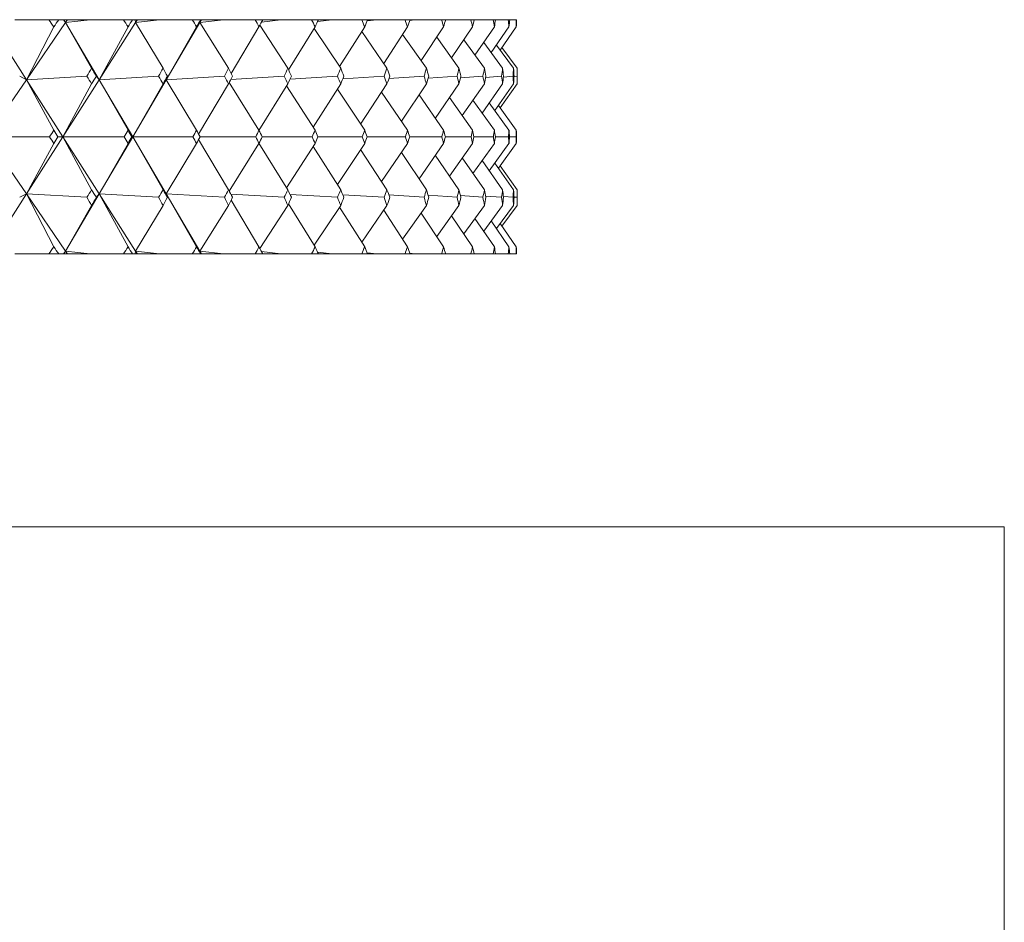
# Model space of a CAD drawing. Header units: inches. Extents: x 1.3 to 19.3, y 2.5 to 15.4.
# Tile 24 of 27: x 18.769 to 19.295, y 9.423 to 9.905. Entities that reach past the tile are written whole.
import ezdxf

# ---------------------------------------------------------------- set-up
doc = ezdxf.new("R2010")
doc.units = ezdxf.units.IN
doc.header["$MEASUREMENT"] = 0

msp = doc.modelspace()

# ---------------------------------------------------------------- linework, layer by layer
at = {"color": 7, "linetype": 'Continuous', "lineweight": 15}
for p, q in [((18.75307, 9.90316), (18.77254, 9.87262)), ((18.78453, 9.90463), (18.76633, 9.90463)), ((18.79344, 9.90316), (18.77254, 9.87262)), ((18.78453, 9.90463), (18.78982, 9.90463)), ((18.79242, 9.90463), (18.78982, 9.90463)), ((18.79242, 9.90463), (18.79344, 9.90316)), ((18.79258, 9.90463), (18.79242, 9.90463)), ((18.79258, 9.90463), (18.79344, 9.90316)), ((18.79421, 9.90463), (18.79258, 9.90463)), ((18.79344, 9.90316), (18.79421, 9.90463)), ((18.79445, 9.90463), (18.79344, 9.90316)), ((18.80652, 9.90463), (18.79344, 9.90316)), ((18.79344, 9.90316), (18.80738, 9.87877)), ((18.79344, 9.90316), (18.8114, 9.87262)), ((18.79445, 9.90463), (18.79421, 9.90463)), ((18.80652, 9.90463), (18.79445, 9.90463)), ((18.82436, 9.90463), (18.80652, 9.90463)), ((18.83087, 9.90316), (18.8114, 9.87262)), ((18.82436, 9.90463), (18.82927, 9.90463)), ((18.83069, 9.90463), (18.82927, 9.90463)), ((18.83069, 9.90463), (18.83087, 9.90316)), ((18.83167, 9.90463), (18.83069, 9.90463)), ((18.83087, 9.90316), (18.83167, 9.90463)), ((18.83181, 9.90463), (18.83087, 9.90316)), ((18.84369, 9.90463), (18.83087, 9.90316)), ((18.83087, 9.90316), (18.8455, 9.87877)), ((18.83181, 9.90463), (18.83167, 9.90463)), ((18.84369, 9.90463), (18.83181, 9.90463)), ((18.86112, 9.90463), (18.84369, 9.90463)), ((18.86519, 9.90316), (18.84723, 9.87262)), ((18.86112, 9.90463), (18.86562, 9.90463)), ((18.86586, 9.90463), (18.86519, 9.90316)), ((18.86519, 9.90316), (18.86603, 9.90463)), ((18.86605, 9.90463), (18.86519, 9.90316)), ((18.87771, 9.90463), (18.86519, 9.90316)), ((18.86519, 9.90316), (18.88045, 9.87877)), ((18.86586, 9.90463), (18.86562, 9.90463)), ((18.86603, 9.90463), (18.86586, 9.90463)), ((18.86605, 9.90463), (18.86603, 9.90463)), ((18.87771, 9.90463), (18.86605, 9.90463)), ((18.89466, 9.90463), (18.87771, 9.90463)), ((18.89466, 9.90463), (18.89873, 9.90463)), ((18.90844, 9.90463), (18.89806, 9.90338)), ((18.90844, 9.90463), (18.89873, 9.90463)), ((18.92484, 9.90463), (18.90844, 9.90463)), ((18.92484, 9.90463), (18.92847, 9.90463)), ((18.93577, 9.90463), (18.92801, 9.90366)), ((18.93577, 9.90463), (18.92847, 9.90463)), ((18.95155, 9.90463), (18.93577, 9.90463)), ((18.95155, 9.90463), (18.95473, 9.90463)), ((18.95957, 9.90463), (18.95445, 9.90397)), ((18.95957, 9.90463), (18.95473, 9.90463)), ((18.97468, 9.90463), (18.95957, 9.90463)), ((18.97468, 9.90463), (18.97739, 9.90463)), ((18.97977, 9.90463), (18.97727, 9.90429)), ((18.97977, 9.90463), (18.97739, 9.90463)), ((18.99413, 9.90463), (18.97977, 9.90463)), ((18.99413, 9.90463), (18.99637, 9.90463)), ((19.00985, 9.90463), (18.99637, 9.90463)), ((19.00985, 9.90463), (19.01159, 9.90463)), ((19.02175, 9.90463), (19.01159, 9.90463)), ((19.02175, 9.90463), (19.023, 9.90463)), ((19.02979, 9.90463), (19.023, 9.90463)), ((19.02979, 9.90463), (19.03054, 9.90463)), ((19.03395, 9.90463), (19.03054, 9.90463)), ((19.03395, 9.90463), (19.0342, 9.90463)), ((18.77254, 9.87262), (18.78718, 9.90082)), ((18.8114, 9.87262), (18.82682, 9.90082)), ((18.84723, 9.87262), (18.86338, 9.90082)), ((18.88186, 9.87591), (18.8967, 9.90082)), ((18.89719, 9.90174), (18.91211, 9.87877)), ((18.91251, 9.87787), (18.92666, 9.90082)), ((18.92613, 9.89996), (18.94035, 9.87877)), ((18.93973, 9.8797), (18.95315, 9.90082)), ((18.95156, 9.89833), (18.96505, 9.87877)), ((18.96332, 9.88128), (18.97604, 9.90082)), ((18.97341, 9.89679), (18.98611, 9.87877)), ((18.98328, 9.8828), (18.99526, 9.90082)), ((18.99953, 9.88425), (19.01073, 9.90082)), ((19.01202, 9.88566), (19.02238, 9.90082)), ((19.02068, 9.88704), (19.03017, 9.90082)), ((19.02549, 9.8884), (19.03408, 9.90082)), ((18.99159, 9.89531), (19.00347, 9.87877)), ((19.00603, 9.89387), (19.01703, 9.87877)), ((19.01668, 9.89248), (19.02676, 9.87877)), ((19.02348, 9.89111), (19.03261, 9.87877)), ((19.02642, 9.88976), (19.03457, 9.87877)), ((19.03457, 9.87042), (19.03457, 9.87877)), ((18.77254, 9.87262), (18.75167, 9.84213)), ((18.76899, 9.87442), (18.77254, 9.87262)), ((18.80481, 9.87442), (18.77254, 9.87262)), ((18.77254, 9.87262), (18.78718, 9.84564)), ((18.77254, 9.87262), (18.79197, 9.84213)), ((18.8114, 9.87262), (18.79197, 9.84213)), ((18.79197, 9.84213), (18.80738, 9.87042)), ((18.80993, 9.87442), (18.8114, 9.87262)), ((18.84313, 9.87442), (18.8114, 9.87262)), ((18.8114, 9.87262), (18.82682, 9.84564)), ((18.8114, 9.87262), (18.82931, 9.84213)), ((18.84723, 9.87262), (18.82931, 9.84213)), ((18.82931, 9.84213), (18.8455, 9.87042)), ((18.84785, 9.87442), (18.84723, 9.87262)), ((18.87829, 9.87442), (18.84723, 9.87262)), ((18.84723, 9.87262), (18.86338, 9.84564)), ((18.86446, 9.84363), (18.88045, 9.87042)), ((18.88083, 9.87112), (18.8967, 9.84564)), ((18.91017, 9.87442), (18.88169, 9.87272)), ((18.89673, 9.84559), (18.91211, 9.87042)), ((18.93863, 9.87442), (18.91329, 9.87286)), ((18.92557, 9.84733), (18.94035, 9.87042)), ((18.96356, 9.87442), (18.94145, 9.87301)), ((18.95094, 9.84896), (18.96505, 9.87042)), ((18.98487, 9.87442), (18.96606, 9.87317)), ((18.97272, 9.85051), (18.98611, 9.87042)), ((19.00246, 9.87442), (18.98702, 9.87335)), ((18.99084, 9.85199), (19.00347, 9.87042)), ((19.01627, 9.87442), (19.00424, 9.87354)), ((19.00523, 9.85342), (19.01703, 9.87042)), ((19.01582, 9.85482), (19.02676, 9.87042)), ((19.02625, 9.87442), (19.01765, 9.87375)), ((19.02257, 9.85619), (19.03261, 9.87042)), ((19.02547, 9.85755), (19.03457, 9.87042)), ((19.03235, 9.87442), (19.0272, 9.87399)), ((19.03456, 9.87442), (19.03285, 9.87427)), ((18.91141, 9.86929), (18.92666, 9.84564)), ((18.93855, 9.86761), (18.95315, 9.84564)), ((18.96216, 9.86603), (18.97604, 9.84564)), ((18.98214, 9.86451), (18.99526, 9.84564)), ((18.99842, 9.86306), (19.01073, 9.84564)), ((19.01094, 9.86164), (19.02238, 9.84564)), ((19.01964, 9.86026), (19.03017, 9.84564)), ((19.02449, 9.8589), (19.03408, 9.84564)), ((18.77254, 9.81165), (18.75167, 9.84213)), ((18.75167, 9.84213), (18.78495, 9.84213)), ((18.77254, 9.81165), (18.79197, 9.84213)), ((18.79197, 9.84213), (18.7894, 9.84213)), ((18.79197, 9.84213), (18.80738, 9.81385)), ((18.8114, 9.81165), (18.79197, 9.84213)), ((18.79197, 9.84213), (18.82476, 9.84213)), ((18.8114, 9.81165), (18.82931, 9.84213)), ((18.82931, 9.84213), (18.82888, 9.84213)), ((18.82931, 9.84213), (18.8455, 9.81385)), ((18.84723, 9.81165), (18.82931, 9.84213)), ((18.82931, 9.84213), (18.86148, 9.84213)), ((18.86446, 9.84064), (18.88045, 9.81385)), ((18.86526, 9.84213), (18.89499, 9.84213)), ((18.89841, 9.84213), (18.92513, 9.84213)), ((18.92819, 9.84213), (18.9518, 9.84213)), ((18.95448, 9.84213), (18.9749, 9.84213)), ((18.97717, 9.84213), (18.99432, 9.84213)), ((18.99619, 9.84213), (19.00999, 9.84213)), ((19.01145, 9.84213), (19.02185, 9.84213)), ((19.0229, 9.84213), (19.02985, 9.84213)), ((19.03049, 9.84213), (19.03397, 9.84213)), ((18.78718, 9.83863), (18.77254, 9.81165)), ((18.82682, 9.83863), (18.8114, 9.81165)), ((18.86338, 9.83863), (18.84723, 9.81165)), ((18.8967, 9.83863), (18.88083, 9.81314)), ((18.89673, 9.83868), (18.91211, 9.81385)), ((18.92666, 9.83863), (18.91141, 9.81497)), ((18.92557, 9.83694), (18.94035, 9.81385)), ((18.95315, 9.83863), (18.93855, 9.81665)), ((18.95094, 9.83531), (18.96505, 9.81385)), ((18.97604, 9.83863), (18.96216, 9.81824)), ((18.97272, 9.83376), (18.98611, 9.81385)), ((18.99526, 9.83863), (18.98214, 9.81975)), ((19.01073, 9.83863), (18.99842, 9.82121)), ((19.02238, 9.83863), (19.01094, 9.82262)), ((19.03017, 9.83863), (19.01964, 9.824)), ((19.03408, 9.83863), (19.02449, 9.82536)), ((18.99084, 9.83228), (19.00347, 9.81385)), ((19.00523, 9.83084), (19.01703, 9.81385)), ((19.01582, 9.82945), (19.02676, 9.81385)), ((19.02257, 9.82808), (19.03261, 9.81385)), ((19.02547, 9.82672), (19.03457, 9.81385)), ((19.03457, 9.80549), (19.03457, 9.81385)), ((18.75307, 9.78111), (18.77254, 9.81165)), ((18.77254, 9.81165), (18.76899, 9.80984)), ((18.78718, 9.78344), (18.77254, 9.81165)), ((18.79344, 9.78111), (18.77254, 9.81165)), ((18.77254, 9.81165), (18.80481, 9.80984)), ((18.79344, 9.78111), (18.8114, 9.81165)), ((18.8114, 9.81165), (18.80993, 9.80984)), ((18.82682, 9.78344), (18.8114, 9.81165)), ((18.83087, 9.78111), (18.8114, 9.81165)), ((18.8114, 9.81165), (18.84313, 9.80984)), ((18.84723, 9.81165), (18.84785, 9.80984)), ((18.86338, 9.78344), (18.84723, 9.81165)), ((18.86519, 9.78111), (18.84723, 9.81165)), ((18.84723, 9.81165), (18.87829, 9.80984)), ((18.88169, 9.81154), (18.91017, 9.80984)), ((18.8967, 9.78344), (18.88186, 9.80835)), ((18.91329, 9.8114), (18.93863, 9.80984)), ((18.94145, 9.81125), (18.96356, 9.80984)), ((18.96606, 9.81109), (18.98487, 9.80984)), ((18.98702, 9.81092), (19.00246, 9.80984)), ((19.00424, 9.81073), (19.01627, 9.80984)), ((19.01765, 9.81051), (19.02625, 9.80984)), ((19.0272, 9.81027), (19.03235, 9.80984)), ((19.03285, 9.81), (19.03456, 9.80984)), ((18.80738, 9.80549), (18.79344, 9.78111)), ((18.8455, 9.80549), (18.83087, 9.78111)), ((18.88045, 9.80549), (18.86519, 9.78111)), ((18.91211, 9.80549), (18.89719, 9.78253)), ((18.92666, 9.78344), (18.91251, 9.80639)), ((18.94035, 9.80549), (18.92613, 9.78431)), ((18.95315, 9.78344), (18.93973, 9.80457)), ((18.96505, 9.80549), (18.95156, 9.78593)), ((18.97604, 9.78344), (18.96332, 9.80298)), ((18.98611, 9.80549), (18.97341, 9.78748)), ((19.00347, 9.80549), (18.99159, 9.78896)), ((19.01703, 9.80549), (19.00603, 9.79039)), ((19.02676, 9.80549), (19.01668, 9.79178)), ((19.03261, 9.80549), (19.02348, 9.79315)), ((19.03457, 9.80549), (19.02642, 9.79451)), ((18.99526, 9.78344), (18.98328, 9.80147)), ((19.01073, 9.78344), (18.99953, 9.80002)), ((19.02238, 9.78344), (19.01202, 9.7986)), ((19.03017, 9.78344), (19.02068, 9.79722)), ((19.03408, 9.78344), (19.02549, 9.79586)), ((18.79344, 9.78111), (18.79242, 9.77963)), ((18.79258, 9.77963), (18.79344, 9.78111)), ((18.79421, 9.77963), (18.79344, 9.78111)), ((18.79445, 9.77963), (18.79344, 9.78111)), ((18.79344, 9.78111), (18.80652, 9.77963)), ((18.83087, 9.78111), (18.83069, 9.77963)), ((18.83167, 9.77963), (18.83087, 9.78111)), ((18.83181, 9.77963), (18.83087, 9.78111)), ((18.83087, 9.78111), (18.84369, 9.77963)), ((18.86519, 9.78111), (18.86586, 9.77963)), ((18.86603, 9.77963), (18.86519, 9.78111)), ((18.86605, 9.77963), (18.86519, 9.78111)), ((18.86519, 9.78111), (18.87771, 9.77963)), ((18.78453, 9.77963), (18.76633, 9.77963)), ((18.78453, 9.77963), (18.78982, 9.77963)), ((18.79242, 9.77963), (18.78982, 9.77963)), ((18.79258, 9.77963), (18.79242, 9.77963)), ((18.79421, 9.77963), (18.79258, 9.77963)), ((18.79445, 9.77963), (18.79421, 9.77963)), ((18.80652, 9.77963), (18.79445, 9.77963)), ((18.82436, 9.77963), (18.80652, 9.77963)), ((18.82436, 9.77963), (18.82927, 9.77963)), ((18.83069, 9.77963), (18.82927, 9.77963)), ((18.83167, 9.77963), (18.83069, 9.77963)), ((18.83181, 9.77963), (18.83167, 9.77963)), ((18.84369, 9.77963), (18.83181, 9.77963)), ((18.86112, 9.77963), (18.84369, 9.77963)), ((18.86112, 9.77963), (18.86562, 9.77963)), ((18.86586, 9.77963), (18.86562, 9.77963)), ((18.86603, 9.77963), (18.86586, 9.77963)), ((18.86605, 9.77963), (18.86603, 9.77963)), ((18.87771, 9.77963), (18.86605, 9.77963)), ((18.89466, 9.77963), (18.87771, 9.77963)), ((18.89466, 9.77963), (18.89873, 9.77963)), ((18.89806, 9.78089), (18.90844, 9.77963)), ((18.90844, 9.77963), (18.89873, 9.77963)), ((18.92484, 9.77963), (18.90844, 9.77963)), ((18.92484, 9.77963), (18.92847, 9.77963)), ((18.92801, 9.7806), (18.93577, 9.77963)), ((18.93577, 9.77963), (18.92847, 9.77963)), ((18.95155, 9.77963), (18.93577, 9.77963)), ((18.95155, 9.77963), (18.95473, 9.77963)), ((18.95445, 9.7803), (18.95957, 9.77963)), ((18.95957, 9.77963), (18.95473, 9.77963)), ((18.97468, 9.77963), (18.95957, 9.77963)), ((18.97468, 9.77963), (18.97739, 9.77963)), ((18.97727, 9.77997), (18.97977, 9.77963)), ((18.97977, 9.77963), (18.97739, 9.77963)), ((18.99413, 9.77963), (18.97977, 9.77963)), ((18.99413, 9.77963), (18.99637, 9.77963)), ((19.00985, 9.77963), (18.99637, 9.77963)), ((19.00985, 9.77963), (19.01159, 9.77963)), ((19.02175, 9.77963), (19.01159, 9.77963)), ((19.02175, 9.77963), (19.023, 9.77963)), ((19.02979, 9.77963), (19.023, 9.77963)), ((19.02979, 9.77963), (19.03054, 9.77963)), ((19.03395, 9.77963), (19.03054, 9.77963)), ((19.03395, 9.77963), (19.0342, 9.77963)), ((16.79457, 9.63403), (19.29457, 9.63403)), ((19.29457, 9.16753), (19.29457, 9.63403))]:
    msp.add_line(p, q, dxfattribs=at)
for centre, major_axis, ratio, start_param, end_param in [((18.04457, 8.47035), (0.36724, 1.70323), 0.539778, 5.814982, 5.819024), ((18.04457, 8.47035), (0.98465, 1.71371), 0.059997, 0.614481, 0.618523), ((18.04457, 8.47035), (0.44086, 1.69924), 0.521658, 5.833646, 5.837687), ((18.04457, 8.47035), (0.9884, 1.71442), 0.03277, 0.598913, 0.602954), ((18.04457, 8.47035), (0.50801, 1.69573), 0.501096, 5.848127, 5.852169), ((18.04457, 8.47035), (0.98995, 1.71472), 0.005559, 0.583232, 0.587273), ((18.04457, 8.47035), (0.56885, 1.69298), 0.478597, 5.858567, 5.862608), ((18.04457, 8.47035), (0.9893, 1.7146), 0.021649, 5.711612, 5.715654), ((18.04457, 8.47035), (0.62375, 1.69112), 0.454601, 5.865251, 5.869293), ((18.04457, 8.47035), (0.98645, 1.71405), 0.048867, 5.727238, 5.731279), ((18.04457, 8.47035), (0.67319, 1.69018), 0.429477, 5.868539, 5.872581), ((18.04457, 8.47035), (0.98138, 1.7131), 0.076109, 5.742694, 5.746736), ((18.04457, 8.47035), (0.71762, 1.6901), 0.403524, 5.868811, 5.872853), ((18.04457, 8.47035), (0.97405, 1.71177), 0.103386, 5.757884, 5.761925), ((18.04457, 8.47035), (0.75752, 1.69078), 0.376978, 5.866439, 5.870481), ((18.04457, 8.47035), (0.96444, 1.71009), 0.130706, 5.772702, 5.776744), ((18.04457, 8.47035), (0.79329, 1.6921), 0.350025, 5.86177, 5.865812), ((18.04457, 8.47035), (0.95247, 1.70811), 0.158074, 5.787039, 5.791081), ((18.04457, 8.47035), (0.82529, 1.69391), 0.322803, 5.855118, 5.859159), ((18.04457, 8.47035), (0.93807, 1.70588), 0.185493, 5.800773, 5.804815), ((18.04457, 8.47035), (0.85384, 1.69608), 0.295419, 5.84676, 5.850802), ((18.04457, 8.47035), (0.92114, 1.70347), 0.212955, 5.813771, 5.817812), ((18.04457, 8.47035), (0.87919, 1.69847), 0.267949, 5.836943, 5.840985), ((18.04457, 8.47035), (0.90157, 1.70097), 0.240449, 5.825883, 5.829925), ((18.04457, 11.21392), (-0.28731, 1.7073), 0.554907, 3.722738, 3.726794), ((18.04457, 11.21392), (-0.98995, 1.71472), 0.005559, 2.460072, 2.464127), ((18.04457, 11.21392), (-0.36724, 1.70323), 0.539778, 3.699987, 3.704043), ((18.04457, 11.21392), (-0.9893, 1.7146), 0.021649, 3.803358, 3.807414), ((18.04457, 11.21392), (-0.44086, 1.69924), 0.521658, 3.681324, 3.68538), ((18.04457, 11.21392), (-0.98645, 1.71405), 0.048867, 3.787732, 3.791788), ((18.04457, 11.21392), (-0.50801, 1.69573), 0.501096, 3.666843, 3.670899), ((18.04457, 11.21392), (-0.98138, 1.7131), 0.076109, 3.772276, 3.776331), ((18.04457, 11.21392), (-0.56885, 1.69298), 0.478597, 3.656403, 3.660459), ((18.04457, 11.21392), (-0.97405, 1.71177), 0.103386, 3.757086, 3.761142), ((18.04457, 11.21392), (-0.62375, 1.69112), 0.454601, 3.649719, 3.653775), ((18.04457, 11.21392), (-0.96444, 1.71009), 0.130706, 3.742268, 3.746323), ((18.04457, 11.21392), (-0.67319, 1.69018), 0.429477, 3.646431, 3.650487), ((18.04457, 11.21392), (-0.95247, 1.70811), 0.158074, 3.727931, 3.731987), ((18.04457, 11.21392), (-0.71762, 1.6901), 0.403524, 3.646159, 3.650215), ((18.04457, 11.21392), (-0.93807, 1.70588), 0.185493, 3.714197, 3.718253), ((18.04457, 11.21392), (-0.75752, 1.69078), 0.376978, 3.64853, 3.652586), ((18.04457, 11.21392), (-0.92114, 1.70347), 0.212955, 3.701199, 3.705255), ((18.04457, 11.21392), (-0.79329, 1.6921), 0.350025, 3.653199, 3.657255), ((18.04457, 11.21392), (-0.90157, 1.70097), 0.240449, 3.689087, 3.693143), ((18.04457, 11.21392), (-0.82529, 1.69391), 0.322803, 3.659852, 3.663908), ((18.04457, 11.21392), (-0.87919, 1.69847), 0.267949, 3.678027, 3.682083), ((18.04457, 11.21392), (-0.85384, 1.69608), 0.295419, 3.66821, 3.672266), ((18.04457, 8.47035), (0.36724, 1.70323), 0.539778, 5.783566, 5.787622), ((18.04457, 8.47035), (0.9884, 1.71442), 0.03277, 0.630314, 0.63437), ((18.04457, 8.47035), (0.44086, 1.69924), 0.521658, 5.80223, 5.806286), ((18.04457, 8.47035), (0.98995, 1.71472), 0.005559, 0.614633, 0.618689), ((18.04457, 8.47035), (0.50801, 1.69573), 0.501096, 5.816711, 5.820767), ((18.04457, 8.47035), (0.9893, 1.7146), 0.021649, 5.680196, 5.684252), ((18.04457, 8.47035), (0.56885, 1.69298), 0.478597, 5.827151, 5.831207), ((18.04457, 8.47035), (0.98645, 1.71405), 0.048867, 5.695822, 5.699878), ((18.04457, 8.47035), (0.62375, 1.69112), 0.454601, 5.833835, 5.837891), ((18.04457, 8.47035), (0.98138, 1.7131), 0.076109, 5.711278, 5.715334), ((18.04457, 8.47035), (0.67319, 1.69018), 0.429477, 5.837123, 5.841179), ((18.04457, 8.47035), (0.97405, 1.71177), 0.103386, 5.726468, 5.730524), ((18.04457, 8.47035), (0.71762, 1.6901), 0.403524, 5.837395, 5.841451), ((18.04457, 8.47035), (0.96444, 1.71009), 0.130706, 5.741286, 5.745342), ((18.04457, 8.47035), (0.75752, 1.69078), 0.376978, 5.835023, 5.839079), ((18.04457, 8.47035), (0.95247, 1.70811), 0.158074, 5.755623, 5.759679), ((18.04457, 8.47035), (0.79329, 1.6921), 0.350025, 5.830355, 5.83441), ((18.04457, 8.47035), (0.93807, 1.70588), 0.185493, 5.769357, 5.773413), ((18.04457, 8.47035), (0.82529, 1.69391), 0.322803, 5.823702, 5.827758), ((18.04457, 8.47035), (0.92114, 1.70347), 0.212955, 5.782355, 5.786411), ((18.04457, 8.47035), (0.85384, 1.69608), 0.295419, 5.815344, 5.8194), ((18.04457, 8.47035), (0.90157, 1.70097), 0.240449, 5.794467, 5.798523), ((18.04457, 8.47035), (0.87919, 1.69847), 0.267949, 5.805527, 5.809583), ((18.04457, 11.21392), (-0.28731, 1.7073), 0.554907, 3.691981, 3.695378), ((18.04457, 11.21392), (-0.9884, 1.71442), 0.03277, 2.475806, 2.479204), ((18.04457, 11.21392), (-0.36724, 1.70323), 0.539778, 3.66923, 3.672627), ((18.04457, 11.21392), (-0.98995, 1.71472), 0.005559, 2.491487, 2.494885), ((18.04457, 11.21392), (-0.44086, 1.69924), 0.521658, 3.650567, 3.653964), ((18.04457, 11.21392), (-0.9893, 1.7146), 0.021649, 3.7726, 3.775998), ((18.04457, 11.21392), (-0.50801, 1.69573), 0.501096, 3.636086, 3.639483), ((18.04457, 11.21392), (-0.98645, 1.71405), 0.048867, 3.756975, 3.760372), ((18.04457, 11.21392), (-0.56885, 1.69298), 0.478597, 3.625646, 3.629043), ((18.04457, 11.21392), (-0.98138, 1.7131), 0.076109, 3.741518, 3.744915), ((18.04457, 11.21392), (-0.62375, 1.69112), 0.454601, 3.618961, 3.622359), ((18.04457, 11.21392), (-0.97405, 1.71177), 0.103386, 3.726329, 3.729726), ((18.04457, 11.21392), (-0.67319, 1.69018), 0.429477, 3.615673, 3.619071), ((18.04457, 11.21392), (-0.96444, 1.71009), 0.130706, 3.71151, 3.714908), ((18.04457, 11.21392), (-0.71762, 1.6901), 0.403524, 3.615401, 3.618799), ((18.04457, 11.21392), (-0.95247, 1.70811), 0.158074, 3.697173, 3.700571), ((18.04457, 11.21392), (-0.75752, 1.69078), 0.376978, 3.617773, 3.62117), ((18.04457, 11.21392), (-0.93807, 1.70588), 0.185493, 3.683439, 3.686837), ((18.04457, 11.21392), (-0.79329, 1.6921), 0.350025, 3.622442, 3.625839), ((18.04457, 11.21392), (-0.92114, 1.70347), 0.212955, 3.670442, 3.673839), ((18.04457, 11.21392), (-0.82529, 1.69391), 0.322803, 3.629095, 3.632492), ((18.04457, 11.21392), (-0.90157, 1.70097), 0.240449, 3.658329, 3.661727), ((18.04457, 11.21392), (-0.85384, 1.69608), 0.295419, 3.637453, 3.64085), ((18.04457, 11.21392), (-0.87919, 1.69847), 0.267949, 3.64727, 3.650667), ((18.04457, 8.47035), (0.28731, 1.7073), 0.554907, 5.7294, 5.732797), ((18.04457, 8.47035), (0.9884, 1.71442), 0.03277, 0.662389, 0.665786), ((18.04457, 8.47035), (0.36724, 1.70323), 0.539778, 5.752151, 5.755548), ((18.04457, 8.47035), (0.98995, 1.71472), 0.005559, 0.646708, 0.650105), ((18.04457, 8.47035), (0.44086, 1.69924), 0.521658, 5.770814, 5.774211), ((18.04457, 8.47035), (0.9893, 1.7146), 0.021649, 5.64878, 5.652177), ((18.04457, 8.47035), (0.50801, 1.69573), 0.501096, 5.785295, 5.788692), ((18.04457, 8.47035), (0.98645, 1.71405), 0.048867, 5.664406, 5.667803), ((18.04457, 8.47035), (0.56885, 1.69298), 0.478597, 5.795735, 5.799132), ((18.04457, 8.47035), (0.98138, 1.7131), 0.076109, 5.679862, 5.68326), ((18.04457, 8.47035), (0.62375, 1.69112), 0.454601, 5.802419, 5.805817), ((18.04457, 8.47035), (0.97405, 1.71177), 0.103386, 5.695052, 5.698449), ((18.04457, 8.47035), (0.67319, 1.69018), 0.429477, 5.805707, 5.809105), ((18.04457, 8.47035), (0.96444, 1.71009), 0.130706, 5.70987, 5.713268), ((18.04457, 8.47035), (0.71762, 1.6901), 0.403524, 5.805979, 5.809377), ((18.04457, 8.47035), (0.95247, 1.70811), 0.158074, 5.724207, 5.727605), ((18.04457, 8.47035), (0.75752, 1.69078), 0.376978, 5.803608, 5.807005), ((18.04457, 8.47035), (0.93807, 1.70588), 0.185493, 5.737941, 5.741338), ((18.04457, 8.47035), (0.79329, 1.6921), 0.350025, 5.798939, 5.802336), ((18.04457, 8.47035), (0.92114, 1.70347), 0.212955, 5.750939, 5.754336), ((18.04457, 8.47035), (0.82529, 1.69391), 0.322803, 5.792286, 5.795683), ((18.04457, 8.47035), (0.90157, 1.70097), 0.240449, 5.763051, 5.766449), ((18.04457, 8.47035), (0.85384, 1.69608), 0.295419, 5.783928, 5.787325), ((18.04457, 8.47035), (0.87919, 1.69847), 0.267949, 5.774111, 5.777508), ((18.04457, 11.21392), (-0.36724, 1.70323), 0.539778, 3.637156, 3.641211), ((18.04457, 11.21392), (-0.9884, 1.71442), 0.03277, 2.507222, 2.511278), ((18.04457, 11.21392), (-0.44086, 1.69924), 0.521658, 3.618492, 3.622548), ((18.04457, 11.21392), (-0.98995, 1.71472), 0.005559, 2.522903, 2.526959), ((18.04457, 11.21392), (-0.50801, 1.69573), 0.501096, 3.604011, 3.608067), ((18.04457, 11.21392), (-0.9893, 1.7146), 0.021649, 3.740526, 3.744582), ((18.04457, 11.21392), (-0.56885, 1.69298), 0.478597, 3.593571, 3.597627), ((18.04457, 11.21392), (-0.98645, 1.71405), 0.048867, 3.7249, 3.728956), ((18.04457, 11.21392), (-0.62375, 1.69112), 0.454601, 3.586887, 3.590943), ((18.04457, 11.21392), (-0.98138, 1.7131), 0.076109, 3.709444, 3.7135), ((18.04457, 11.21392), (-0.67319, 1.69018), 0.429477, 3.583599, 3.587655), ((18.04457, 11.21392), (-0.97405, 1.71177), 0.103386, 3.694254, 3.69831), ((18.04457, 11.21392), (-0.71762, 1.6901), 0.403524, 3.583327, 3.587383), ((18.04457, 11.21392), (-0.96444, 1.71009), 0.130706, 3.679436, 3.683492), ((18.04457, 11.21392), (-0.75752, 1.69078), 0.376978, 3.585699, 3.589754), ((18.04457, 11.21392), (-0.95247, 1.70811), 0.158074, 3.665099, 3.669155), ((18.04457, 11.21392), (-0.79329, 1.6921), 0.350025, 3.590368, 3.594423), ((18.04457, 11.21392), (-0.93807, 1.70588), 0.185493, 3.651365, 3.655421), ((18.04457, 11.21392), (-0.82529, 1.69391), 0.322803, 3.59702, 3.601076), ((18.04457, 11.21392), (-0.92114, 1.70347), 0.212955, 3.638367, 3.642423), ((18.04457, 11.21392), (-0.85384, 1.69608), 0.295419, 3.605378, 3.609434), ((18.04457, 11.21392), (-0.90157, 1.70097), 0.240449, 3.626255, 3.630311), ((18.04457, 11.21392), (-0.87919, 1.69847), 0.267949, 3.615195, 3.619251), ((18.04457, 8.47035), (0.28731, 1.7073), 0.554907, 5.697984, 5.70204), ((18.04457, 8.47035), (0.98995, 1.71472), 0.005559, 0.677465, 0.681521), ((18.04457, 8.47035), (0.36724, 1.70323), 0.539778, 5.720735, 5.724791), ((18.04457, 8.47035), (0.9893, 1.7146), 0.021649, 5.617364, 5.62142), ((18.04457, 8.47035), (0.44086, 1.69924), 0.521658, 5.739398, 5.743454), ((18.04457, 8.47035), (0.98645, 1.71405), 0.048867, 5.63299, 5.637046), ((18.04457, 8.47035), (0.50801, 1.69573), 0.501096, 5.753879, 5.757935), ((18.04457, 8.47035), (0.98138, 1.7131), 0.076109, 5.648447, 5.652502), ((18.04457, 8.47035), (0.56885, 1.69298), 0.478597, 5.764319, 5.768375), ((18.04457, 8.47035), (0.97405, 1.71177), 0.103386, 5.663636, 5.667692), ((18.04457, 8.47035), (0.62375, 1.69112), 0.454601, 5.771003, 5.775059), ((18.04457, 8.47035), (0.96444, 1.71009), 0.130706, 5.678455, 5.68251), ((18.04457, 8.47035), (0.67319, 1.69018), 0.429477, 5.774291, 5.778347), ((18.04457, 8.47035), (0.95247, 1.70811), 0.158074, 5.692791, 5.696847), ((18.04457, 8.47035), (0.71762, 1.6901), 0.403524, 5.774563, 5.778619), ((18.04457, 8.47035), (0.93807, 1.70588), 0.185493, 5.706525, 5.710581), ((18.04457, 8.47035), (0.75752, 1.69078), 0.376978, 5.772192, 5.776248), ((18.04457, 8.47035), (0.92114, 1.70347), 0.212955, 5.719523, 5.723579), ((18.04457, 8.47035), (0.79329, 1.6921), 0.350025, 5.767523, 5.771579), ((18.04457, 8.47035), (0.90157, 1.70097), 0.240449, 5.731635, 5.735691), ((18.04457, 8.47035), (0.82529, 1.69391), 0.322803, 5.76087, 5.764926), ((18.04457, 8.47035), (0.87919, 1.69847), 0.267949, 5.742695, 5.746751), ((18.04457, 8.47035), (0.85384, 1.69608), 0.295419, 5.752512, 5.756568), ((18.04457, 11.21392), (-0.36724, 1.70323), 0.539778, 3.605754, 3.609796), ((18.04457, 11.21392), (-0.98465, 1.71371), 0.059997, 2.52307, 2.527112), ((18.04457, 11.21392), (-0.44086, 1.69924), 0.521658, 3.587091, 3.591132), ((18.04457, 11.21392), (-0.9884, 1.71442), 0.03277, 2.538638, 2.54268), ((18.04457, 11.21392), (-0.50801, 1.69573), 0.501096, 3.572609, 3.576651), ((18.04457, 11.21392), (-0.98995, 1.71472), 0.005559, 2.554319, 2.558361), ((18.04457, 11.21392), (-0.56885, 1.69298), 0.478597, 3.56217, 3.566211), ((18.04457, 11.21392), (-0.9893, 1.7146), 0.021649, 3.709124, 3.713166), ((18.04457, 11.21392), (-0.62375, 1.69112), 0.454601, 3.555485, 3.559527), ((18.04457, 11.21392), (-0.98645, 1.71405), 0.048867, 3.693499, 3.69754), ((18.04457, 11.21392), (-0.67319, 1.69018), 0.429477, 3.552197, 3.556239), ((18.04457, 11.21392), (-0.98138, 1.7131), 0.076109, 3.678042, 3.682084), ((18.04457, 11.21392), (-0.71762, 1.6901), 0.403524, 3.551925, 3.555967), ((18.04457, 11.21392), (-0.97405, 1.71177), 0.103386, 3.662852, 3.666894), ((18.04457, 11.21392), (-0.75752, 1.69078), 0.376978, 3.554297, 3.558339), ((18.04457, 11.21392), (-0.96444, 1.71009), 0.130706, 3.648034, 3.652076), ((18.04457, 11.21392), (-0.79329, 1.6921), 0.350025, 3.558966, 3.563008), ((18.04457, 11.21392), (-0.95247, 1.70811), 0.158074, 3.633697, 3.637739), ((18.04457, 11.21392), (-0.82529, 1.69391), 0.322803, 3.565619, 3.56966), ((18.04457, 11.21392), (-0.93807, 1.70588), 0.185493, 3.619963, 3.624005), ((18.04457, 11.21392), (-0.85384, 1.69608), 0.295419, 3.573976, 3.578018), ((18.04457, 11.21392), (-0.92114, 1.70347), 0.212955, 3.606966, 3.611007), ((18.04457, 11.21392), (-0.87919, 1.69847), 0.267949, 3.583793, 3.587835), ((18.04457, 11.21392), (-0.90157, 1.70097), 0.240449, 3.594853, 3.598895)]:
    msp.add_ellipse(centre, major_axis=major_axis, ratio=ratio, start_param=start_param, end_param=end_param, dxfattribs=at)

doc.saveas('drawing.dxf')
